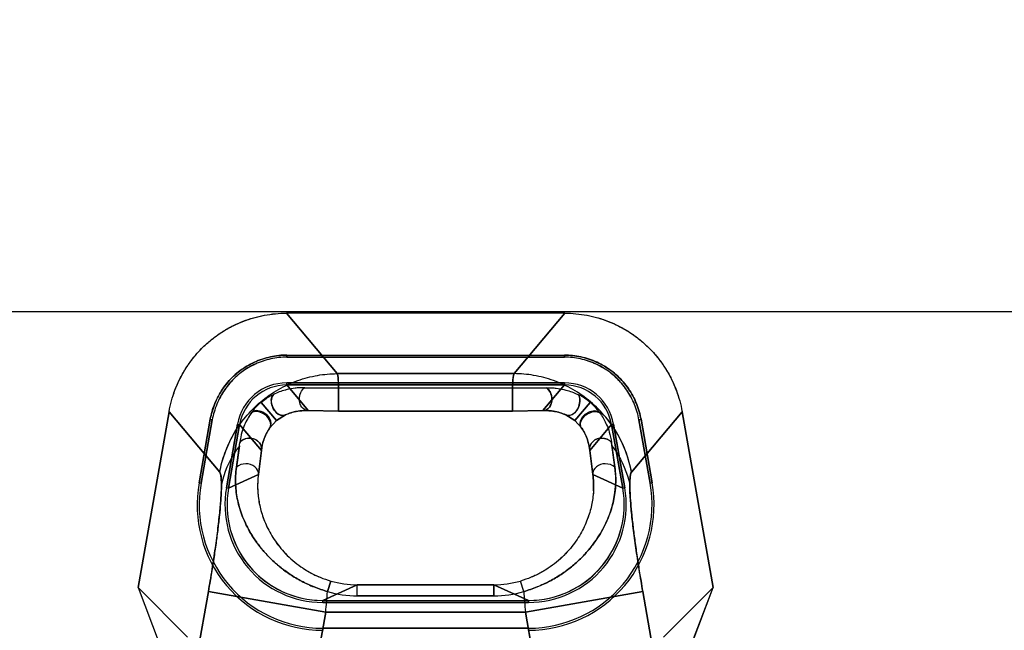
# Model space of a CAD drawing. Header units: millimetres. Extents: x 0 to 297, y 0 to 210.
# Tile 235 of 256: x 58.265 to 58.512, y 159.757 to 159.91. Entities that reach past the tile are written whole.
import ezdxf

# ---------------------------------------------------------------- set-up
doc = ezdxf.new("R2010")
doc.units = ezdxf.units.MM
doc.header["$LTSCALE"] = 16.335
doc.layers.get('0').update_dxf_attribs({"linetype": 'CONTINUOUS'})
for name, color, linetype in [('AXES_REF', 7, 'CONTINUOUS'), ('INTFCLR_1', 7, 'CONTINUOUS'), ('INTFCLR_144815', 7, 'CONTINUOUS'), ('INTFCLR_72935', 7, 'CONTINUOUS')]:
    doc.layers.add(name, color=color, linetype=linetype)

msp = doc.modelspace()

# ---------------------------------------------------------------- linework, layer by layer
at = {"color": 7, "linetype": 'Continuous'}
for radius in [5.8174969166, 5.817, 5.7797484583]:
    msp.add_circle((57.454730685, 154.8339782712), radius, dxfattribs=at)
msp.add_arc((57.454730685, 154.8339782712), 5.76, 278.2771290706, 261.7228709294, dxfattribs=at)
at = {"layer": 'AXES_REF', "color": 9, "linetype": 'Continuous'}
msp.add_circle((57.454730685, 154.8339782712), 5.3067073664, dxfattribs=at)
at = {"layer": 'INTFCLR_1', "color": 9, "linetype": 'Continuous'}
for p, q in [((58.3319756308, 159.8366688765), (58.3446926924, 159.8215132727)), ((58.389104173, 159.8215132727), (58.4018212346, 159.8366688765)), ((58.389104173, 159.8215132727), (58.3446926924, 159.8215132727)), ((58.3320653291, 159.8186686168), (58.3320652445, 159.8191934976)), ((58.3320652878, 159.8186688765), (58.3374623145, 159.8122369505)), ((58.3366221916, 159.8179854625), (58.345079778, 159.8179128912)), ((58.3450797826, 159.812104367), (58.3450799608, 159.8179129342)), ((58.3887170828, 159.8179129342), (58.3450797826, 159.8179129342)), ((58.3887170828, 159.8179129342), (58.3971746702, 159.8179854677)), ((58.3887170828, 159.8179129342), (58.3887170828, 159.812104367)), ((58.3963345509, 159.8122369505), (58.40173157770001, 159.8186688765)), ((58.4017316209, 159.8191934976), (58.4017315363, 159.8186686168)), ((58.3256227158, 159.8143159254), (58.3294654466, 159.809745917)), ((58.40817418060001, 159.8143159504), (58.40433141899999, 159.8097459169)), ((58.3152608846, 159.7968170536), (58.302543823, 159.8119726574)), ((58.3294654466, 159.809745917), (58.3317222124, 159.8111657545)), ((58.3374623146, 159.8122369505), (58.3450797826, 159.8121061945)), ((58.3450797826, 159.8121061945), (58.3887170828, 159.8121061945)), ((58.3887170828, 159.8121061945), (58.3963345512, 159.8122369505)), ((58.402071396, 159.8111672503), (58.40433141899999, 159.8097459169)), ((58.4312530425, 159.8119726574), (58.4185359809, 159.7968170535)), ((58.3197381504, 159.8088498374), (58.3202550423, 159.8087586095)), ((58.3257292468, 159.8022344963), (58.3202547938, 159.8087586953)), ((58.3277193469, 159.8078085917), (58.3294654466, 159.809745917)), ((58.40433141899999, 159.8097459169), (58.40607669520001, 159.8078097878)), ((58.4135420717, 159.8087586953), (58.40806761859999, 159.8022344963)), ((58.4135418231, 159.8087586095), (58.414058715, 159.8088498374)), ((58.3194450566, 159.7980339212), (58.3202948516, 159.8042803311)), ((58.4136072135, 159.803444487), (58.4143518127, 159.7980339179)), ((58.3249518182, 159.7962231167), (58.3257292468, 159.8022344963)), ((58.40806761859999, 159.8022344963), (58.4088450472, 159.7962231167)), ((58.3174448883, 159.7928229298), (58.3249518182, 159.7962231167)), ((58.4088450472, 159.7962231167), (58.4163519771, 159.7928229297)), ((58.3100610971, 159.7941248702), (58.3105781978, 159.7940337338)), ((58.3174456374, 159.7928228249), (58.3169286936, 159.7929139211)), ((58.41686817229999, 159.7929139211), (58.41635122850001, 159.7928228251)), ((58.42321866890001, 159.7940337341), (58.4237357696, 159.7941248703)), ((58.34108201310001, 159.7646688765), (58.3497458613, 159.7685930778)), ((58.3423003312, 159.7668945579), (58.3431261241, 159.7695198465)), ((58.3497458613, 159.7657962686), (58.3497458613, 159.7685935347)), ((58.3840510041, 159.7685930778), (58.3497458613, 159.7685930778)), ((58.3840510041, 159.7657962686), (58.3840510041, 159.7685935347)), ((58.3840510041, 159.7685930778), (58.3927148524, 159.7646688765)), ((58.3914965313, 159.7668945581), (58.3906707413, 159.7695198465)), ((58.3124240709, 159.7669312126), (58.2934913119, 159.6595582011)), ((58.3418558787, 159.7617415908), (58.3124240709, 159.7669312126)), ((58.3497458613, 159.7657962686), (58.3840510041, 159.7657962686)), ((58.42137279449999, 159.7669312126), (58.3919409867, 159.7617415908)), ((58.4403055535, 159.6595582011), (58.42137279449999, 159.7669312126)), ((58.3410821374, 159.7641457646), (58.3410818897, 159.7646706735)), ((58.3927148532, 159.7646706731), (58.3927148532, 159.7641457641)), ((58.3238668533, 159.659720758), (58.3418558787, 159.7617415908)), ((58.3919409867, 159.7617415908), (58.3418558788, 159.7617415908)), ((58.3919409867, 159.7617415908), (58.4099300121, 159.659720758)), ((58.3410819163, 159.7576972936), (58.341082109, 159.7571722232)), ((58.3927147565, 159.757172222), (58.3927149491, 159.7576972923))]:
    msp.add_line(p, q, dxfattribs=at)
at = {"layer": 'INTFCLR_1', "color": 6, "linetype": 'Continuous'}
for p, q in [((58.4018212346, 159.8366688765), (58.3319756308, 159.8366688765)), ((58.3320653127, 159.8261589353), (58.3320652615, 159.8256333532)), ((58.3320652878, 159.8261688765), (58.40173157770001, 159.8261688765)), ((58.40173157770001, 159.8256439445), (58.3320652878, 159.8256439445)), ((58.4017316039, 159.8256333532), (58.40173155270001, 159.8261589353)), ((58.3320652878, 159.8191938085), (58.40173157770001, 159.8191938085)), ((58.40173157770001, 159.8186688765), (58.3320652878, 159.8186688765)), ((58.2947719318, 159.7678960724), (58.3025438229, 159.8119726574)), ((58.31286873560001, 159.8100610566), (58.31005883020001, 159.7941252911)), ((58.3133856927, 159.8099699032), (58.3105757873, 159.7940341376)), ((58.3133961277, 159.8099680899), (58.3128785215, 159.8100593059)), ((58.42091834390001, 159.8100593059), (58.42040073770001, 159.8099680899)), ((58.42322107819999, 159.7940341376), (58.42041117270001, 159.8099699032)), ((58.4237380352, 159.7941252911), (58.4209281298, 159.8100610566)), ((58.4312530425, 159.8119726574), (58.4390249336, 159.7678960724)), ((58.3169279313, 159.7929140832), (58.3197378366, 159.8088498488)), ((58.3202547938, 159.8087586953), (58.3174448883, 159.7928229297)), ((58.4163519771, 159.7928229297), (58.4135420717, 159.8087586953)), ((58.4140590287, 159.8088498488), (58.4168689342, 159.7929140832)), ((58.2947719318, 159.7678960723), (58.3000761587, 159.7539500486)), ((58.3071926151, 159.7554753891), (58.2947719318, 159.7678960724)), ((58.4390249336, 159.7678960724), (58.4266042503, 159.7554753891)), ((58.4337207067, 159.7539500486), (58.4390249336, 159.7678960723)), ((58.34108201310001, 159.7646688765), (58.3927148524, 159.7646688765)), ((58.3927148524, 159.7641439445), (58.34108201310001, 159.7641439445)), ((58.34108201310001, 159.7576938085), (58.3927148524, 159.7576938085))]:
    msp.add_line(p, q, dxfattribs=at)
for centre, radius, start, end in [((58.3320634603, 159.8066783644), 0.012515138, 89.9916341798, 170.0083660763), ((58.33206222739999, 159.8066797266), 0.0119886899, 89.99785282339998, 170.0011200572), ((58.4017334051, 159.8066783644), 0.012515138, 9.991633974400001, 90.0083661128), ((58.4017345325, 159.8066798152), 0.0119886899, 9.9978529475, 90.00112122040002), ((58.34107056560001, 159.7886596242), 0.0314873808, 170.0045491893, 270.020828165), ((58.3410705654, 159.788659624), 0.0309623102, 170.0046259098, 270.0211814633), ((58.3410705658, 159.7886596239), 0.0245138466, 170.0058428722, 270.0267535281), ((58.3411035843, 159.7886613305), 0.0240232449, 170.0064731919, 194.9921375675), ((58.3927262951, 159.7886596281), 0.0314873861, 269.9791803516, 9.9954422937), ((58.3927262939, 159.7886596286), 0.0245138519, 269.9732598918, 9.9941438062), ((58.39272629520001, 159.788659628), 0.0309623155, 269.9788274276, 9.995365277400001), ((58.3927370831, 159.7886551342), 0.0239793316, 269.9972385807, 10.0015757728), ((58.341059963, 159.7886552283), 0.0239795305, 195.0050156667, 270.0018744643)]:
    msp.add_arc(centre, radius, start, end, dxfattribs=at)
at = {"layer": 'INTFCLR_1', "color": 9, "linetype": 'Continuous'}
for centre, radius, start, end in [((58.6179976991, 159.829691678), 0.2060688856, 187.083376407, 187.3176962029), ((58.3464821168, 159.7933226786), 0.0217247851, 172.3276211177, 183.1010421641), ((58.3497454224, 159.792695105), 0.0241020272, 254.0596422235, 270.0010433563), ((58.3840514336, 159.7926951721), 0.0241020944, 269.9989789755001, 285.9403354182), ((56.9910240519, 159.8808488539), 1.3560726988, 354.9610750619, 355.1796028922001), ((58.3497539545, 159.7916376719), 0.0258414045, 253.235581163, 269.982055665), ((58.3840426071, 159.791639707), 0.0258434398, 270.018616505, 286.7637561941), ((59.74223730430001, 159.8808034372), 1.3555352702, 184.8203862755, 185.0390007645)]:
    msp.add_arc(centre, radius, start, end, dxfattribs=at)
at = {"layer": 'INTFCLR_1', "color": 6, "linetype": 'Continuous'}
for points, knots in [([(58.3025438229, 159.8119726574), (58.30270525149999, 159.8128881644), (58.3031132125, 159.8147053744), (58.303975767, 159.81736079), (58.3050808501, 159.8199229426), (58.3064173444, 159.8223686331), (58.3079743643, 159.8246765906), (58.3097378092, 159.8268280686), (58.31169310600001, 159.8288054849), (58.3138234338, 159.8305919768), (58.31611063, 159.8321724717), (58.31853546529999, 159.8335337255), (58.3210782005, 159.834664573), (58.3237173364, 159.8355542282), (58.3264294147, 159.8361958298), (58.3291900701, 159.8365829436), (58.3310474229, 159.8366688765), (58.3319756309, 159.8366688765)], [0, 0, 0, 0, 0.0668459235, 0.1336927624, 0.2004837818, 0.2671935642, 0.3338090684, 0.4003837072, 0.4669352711, 0.5334824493, 0.6000118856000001, 0.6665555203, 0.7331501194, 0.7998260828, 0.8665291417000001, 0.9332563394, 1, 1, 1, 1]), ([(58.4018212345, 159.8366688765), (58.4027508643, 159.8366688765), (58.4046113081, 159.8365826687), (58.4073761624, 159.8361943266), (58.4100912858, 159.8355509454), (58.4127319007, 159.8346594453), (58.4152751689, 159.8335268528), (58.4177001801, 159.832163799), (58.4199870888, 159.8305815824), (58.4221163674, 159.8287938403), (58.4240700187, 159.8268158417), (58.4258316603, 159.8246642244), (58.4273868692, 159.8223564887), (58.4287212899, 159.8199119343), (58.4298240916, 159.8173524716), (58.4306847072, 159.8147009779), (58.4310918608, 159.8128867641), (58.4312530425, 159.8119726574)], [0, 0, 0, 0, 0.0668458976, 0.1336927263, 0.2004837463, 0.2671935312, 0.3338090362, 0.400383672, 0.4669352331, 0.5334824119, 0.6000118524, 0.6665554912, 0.73315009, 0.7998260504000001, 0.8665291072, 0.9332563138, 1, 1, 1, 1]), ([(58.3320652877, 159.8261688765), (58.3313902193, 159.8261689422), (58.33002229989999, 159.826093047), (58.3279703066, 159.8257566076), (58.3259279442, 159.8251963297), (58.3239393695, 159.8244165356), (58.32206038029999, 159.8234387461), (58.32032609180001, 159.8222836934), (58.3187491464, 159.8209622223), (58.3173192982, 159.8194669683), (58.3160352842, 159.8178023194), (58.3149184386, 159.8159848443), (58.3140008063, 159.8140604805), (58.3133030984, 159.8120797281), (58.3129868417, 159.8107312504), (58.31286873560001, 159.8100610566)], [0, 0, 0, 0, 0.07448509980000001, 0.1508136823, 0.2290298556, 0.307717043, 0.3860546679, 0.4622959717, 0.5371773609, 0.612604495, 0.6901286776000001, 0.7687085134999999, 0.8475354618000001, 0.9249132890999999, 1, 1, 1, 1]), ([(58.3320652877, 159.8256439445), (58.3314099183, 159.8256440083), (58.3300802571, 159.8255700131), (58.32808386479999, 159.8252420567), (58.3260940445, 159.8246957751), (58.3241563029, 159.8239363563), (58.3223266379, 159.8229841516), (58.3206422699, 159.8218635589), (58.3191122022, 159.8205810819), (58.3177239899, 159.8191300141), (58.3164735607, 159.8175092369), (58.3153840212, 159.8157374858), (58.3144885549, 159.8138612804), (58.3138083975, 159.811932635), (58.3135004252, 159.8106209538), (58.3133856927, 159.8099699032)], [0, 0, 0, 0, 0.0743165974, 0.150660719, 0.2290133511, 0.3078648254, 0.3862250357, 0.4624617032, 0.5368207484, 0.6121572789, 0.6897410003, 0.7685183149, 0.8475763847, 0.9250355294, 1, 1, 1, 1]), ([(58.4209281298, 159.8100610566), (58.4208108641, 159.8107264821), (58.4204982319, 159.8120619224), (58.419809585, 159.8140258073), (58.4189021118, 159.8159406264), (58.41778886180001, 159.8177634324), (58.4164990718, 159.8194430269), (58.4150615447, 159.8209497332), (58.4134862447, 159.8222715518), (58.41176691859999, 159.8234198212), (58.4099055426, 159.8243940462), (58.4079230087, 159.8251785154), (58.4058688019, 159.8257481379), (58.4037961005, 159.8260915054), (58.4024124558, 159.8261689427), (58.40173157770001, 159.8261688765)], [0, 0, 0, 0, 0.0745524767, 0.1509807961, 0.2292183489, 0.3079139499, 0.3862044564, 0.4624332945, 0.5372331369, 0.6126412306, 0.6901179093, 0.7686076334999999, 0.8474540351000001, 0.9248738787, 1, 1, 1, 1]), ([(58.42041117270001, 159.8099699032), (58.4202974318, 159.8106153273), (58.4199936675, 159.811911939), (58.4193240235, 159.8138210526), (58.4184405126, 159.8156857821), (58.417356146, 159.8174622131), (58.4161006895, 159.8190987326), (58.4147046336, 159.8205629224), (58.4131759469, 159.8218470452), (58.4115058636, 159.8229621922), (58.4096925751, 159.8239121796), (58.4077585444, 159.8246775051), (58.40575534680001, 159.8252335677), (58.4037378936, 159.8255684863), (58.40239266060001, 159.8256440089), (58.4017315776, 159.8256439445)], [0, 0, 0, 0, 0.0743166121, 0.1506607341, 0.2290133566, 0.3078648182, 0.3862250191, 0.4624616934, 0.5368207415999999, 0.6121572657, 0.6897409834, 0.76851829, 0.8475763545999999, 0.9250355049, 1, 1, 1, 1])]:
    msp.add_open_spline(points, degree=3, knots=knots, dxfattribs=at)
at = {"layer": 'INTFCLR_1', "color": 9, "linetype": 'Continuous'}
for points, knots in [([(58.3152608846, 159.7968170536), (58.3158627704, 159.8001077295), (58.3176578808, 159.8050360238), (58.3216130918, 159.8107485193), (58.32542932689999, 159.8145852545), (58.3298678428, 159.817676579), (58.3347050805, 159.8198973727), (58.3396915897, 159.8212045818), (58.3430531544, 159.8215028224), (58.3446926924, 159.8215132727)], [0, 0, 0, 0, 0.2414202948, 0.3694300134, 0.4995741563, 0.6297182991, 0.7577280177, 0.8816758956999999, 1, 1, 1, 1]), ([(58.3446926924, 159.8215132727), (58.3449522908, 159.8208945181), (58.34498530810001, 159.8196452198), (58.3450635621, 159.818450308), (58.3450797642, 159.8179127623)], [0, 0, 0, 0, 0.5551027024, 1, 1, 1, 1]), ([(58.3887170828, 159.8179129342), (58.3887325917, 159.8184271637), (58.38881022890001, 159.8196222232), (58.3888354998, 159.8208731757), (58.389104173, 159.8215132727)], [0, 0, 0, 0, 0.4256475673, 1, 1, 1, 1]), ([(58.4185359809, 159.7968170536), (58.4182409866, 159.7984298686), (58.417363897, 159.801688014), (58.4156917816, 159.8053244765), (58.4138721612, 159.8083076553), (58.41174245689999, 159.8111933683), (58.4083674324, 159.8145849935), (58.4039290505, 159.8176766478), (58.39909177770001, 159.819897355), (58.3941052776, 159.8212045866), (58.39074371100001, 159.8215028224), (58.389104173, 159.8215132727)], [0, 0, 0, 0, 0.1182099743, 0.2420382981, 0.2870462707, 0.3700382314, 0.5000568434, 0.6300754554, 0.757961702, 0.8817900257, 1, 1, 1, 1]), ([(58.3366221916, 159.8179854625), (58.3356330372, 159.8180068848), (58.3339706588, 159.8179049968), (58.3313131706, 159.8173657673), (58.3296872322, 159.8167699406), (58.3287374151, 159.8163167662)], [0, 0, 0, 0, 0.3653598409, 0.6113751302, 1, 1, 1, 1]), ([(58.3374623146, 159.8122369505), (58.3372611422, 159.8122306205), (58.3364804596, 159.8123491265), (58.33546357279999, 159.8134447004), (58.33500260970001, 159.8155929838), (58.3357136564, 159.8174592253), (58.3366221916, 159.8179854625)], [0, 0, 0, 0, 0.08422678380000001, 0.3212330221, 0.5606314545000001, 1, 1, 1, 1]), ([(58.3963345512, 159.8122369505), (58.3965357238, 159.8122306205), (58.3973164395, 159.8123491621), (58.39834340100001, 159.8134555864), (58.3987921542, 159.8156115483), (58.3980722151, 159.8174655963), (58.3971746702, 159.8179854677)], [0, 0, 0, 0, 0.0841888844, 0.3210883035, 0.566142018, 1, 1, 1, 1]), ([(58.3971746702, 159.8179854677), (58.3975042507, 159.8179926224), (58.39849161, 159.8179869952), (58.4001392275, 159.8178402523), (58.4024734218, 159.8173690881), (58.4041011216, 159.8167737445), (58.40505494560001, 159.8163189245)], [0, 0, 0, 0, 0.1217770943, 0.364573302, 0.6096459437, 1, 1, 1, 1]), ([(58.3256227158, 159.8143159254), (58.325890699, 159.8145415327), (58.3268660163, 159.8153021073), (58.3279387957, 159.815933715), (58.3287374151, 159.8163167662)], [0, 0, 0, 0, 0.2834098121, 1, 1, 1, 1]), ([(58.3317222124, 159.8111657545), (58.3310966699, 159.8107991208), (58.3294005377, 159.8114854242), (58.328203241, 159.8134375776), (58.3279952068, 159.8156219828), (58.3287374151, 159.8163167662)], [0, 0, 0, 0, 0.3015710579, 0.5771498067, 1, 1, 1, 1]), ([(58.40505494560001, 159.8163189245), (58.4051965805, 159.8161864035), (58.4055700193, 159.815641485), (58.4057064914, 159.8142884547), (58.40509077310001, 159.8125041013), (58.40378087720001, 159.8109952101), (58.4024298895, 159.8109572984), (58.402071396, 159.8111672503)], [0, 0, 0, 0, 0.0783078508, 0.2596289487, 0.5220713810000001, 0.8322741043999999, 1, 1, 1, 1]), ([(58.40817418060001, 159.8143159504), (58.4079058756, 159.8145419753), (58.4069288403, 159.8153030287), (58.4058549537, 159.815936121), (58.40505494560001, 159.8163189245)], [0, 0, 0, 0, 0.2834458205, 1, 1, 1, 1]), ([(58.3231757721, 159.8116591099), (58.3233274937, 159.8118703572), (58.3240537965, 159.8128324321), (58.3248985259, 159.8137081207), (58.3256227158, 159.8143159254)], [0, 0, 0, 0, 0.2157430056, 1, 1, 1, 1]), ([(58.4106200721, 159.8116606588), (58.4104683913, 159.8118718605), (58.4097423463, 159.8128334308), (58.40889683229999, 159.8137071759), (58.40817418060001, 159.8143159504)], [0, 0, 0, 0, 0.21580247, 1, 1, 1, 1]), ([(58.3317222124, 159.8111657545), (58.3318436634, 159.811221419), (58.33242932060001, 159.8114774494), (58.3336108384, 159.811878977), (58.3354131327, 159.8122260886), (58.33674393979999, 159.812271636), (58.3374623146, 159.8122369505)], [0, 0, 0, 0, 0.0680536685, 0.3255425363, 0.6336445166, 1, 1, 1, 1]), ([(58.3963345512, 159.8122369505), (58.3965742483, 159.8122485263), (58.397291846, 159.8122633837), (58.3984907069, 159.8121887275), (58.4001890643, 159.8118885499), (58.4013771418, 159.8114851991), (58.402071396, 159.8111672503)], [0, 0, 0, 0, 0.1223166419, 0.3656786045, 0.6107925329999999, 1, 1, 1, 1]), ([(58.40607669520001, 159.8078097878), (58.4059541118, 159.8079546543), (58.4055724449, 159.8086695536), (58.4060379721, 159.8102480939), (58.407642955, 159.8118113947), (58.4098061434, 159.8122927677), (58.4106200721, 159.8116606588)], [0, 0, 0, 0, 0.07667451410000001, 0.3152322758, 0.5836180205, 1, 1, 1, 1]), ([(58.4106200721, 159.8116606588), (58.410682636, 159.8115738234), (58.4110305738, 159.8110792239), (58.4116310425, 159.8101071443), (58.4123733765, 159.808595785), (58.4130800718, 159.8066541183), (58.413390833, 159.8051517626), (58.4135015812, 159.8042805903)], [0, 0, 0, 0, 0.0401385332, 0.2267826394, 0.4277663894, 0.6706511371, 1, 1, 1, 1]), ([(58.40607669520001, 159.8078097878), (58.4064034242, 159.8073347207), (58.4069457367, 159.8063909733), (58.4076862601, 159.804538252), (58.4079764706, 159.8031384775), (58.40806761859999, 159.8022344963)], [0, 0, 0, 0, 0.2895265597, 0.5437663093, 1, 1, 1, 1]), ([(58.3257292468, 159.8022344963), (58.3257742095, 159.8024623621), (58.3258121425, 159.8033204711), (58.3250153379, 159.8046701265), (58.3229200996, 159.8056667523), (58.32095672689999, 159.805110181), (58.3202948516, 159.8042803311)], [0, 0, 0, 0, 0.0934909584, 0.3393508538, 0.5727263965, 1, 1, 1, 1]), ([(58.40806761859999, 159.8022344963), (58.4079090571, 159.8030380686), (58.4086636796, 159.8048087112), (58.4111660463, 159.8056667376), (58.4129493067, 159.8049730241), (58.4135015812, 159.8042805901)], [0, 0, 0, 0, 0.331276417, 0.6417716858, 1, 1, 1, 1]), ([(58.4136073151, 159.8034443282), (58.41395017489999, 159.8029873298), (58.4160072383, 159.8000565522), (58.41746464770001, 159.796663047), (58.4181146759, 159.7937228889)], [0, 0, 0, 0, 0.1594749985, 1, 1, 1, 1]), ([(58.3423003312, 159.7668945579), (58.3411584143, 159.7672137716), (58.339476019, 159.7677837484), (58.3373197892, 159.7687112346), (58.3352834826, 159.7697208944), (58.3333640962, 159.7708580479), (58.3315774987, 159.7721100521), (58.3299331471, 159.7733801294), (58.32807586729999, 159.7750421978), (58.3255461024, 159.7777530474), (58.3234905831, 159.7806024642), (58.3219165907, 159.7835040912), (58.3209882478, 159.7855854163), (58.320267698, 159.7876388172), (58.31973416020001, 159.7896659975), (58.3193776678, 159.7916854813), (58.3191297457, 159.7944731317), (58.3192324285, 159.7966075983), (58.3194450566, 159.7980339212)], [0, 0, 0, 0, 0.0847017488, 0.1265763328, 0.1676193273, 0.2470064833, 0.2856300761, 0.3234167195, 0.3953852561, 0.4633725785, 0.588060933, 0.644933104, 0.6989993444, 0.7506816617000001, 0.8002181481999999, 0.8485897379, 0.8969826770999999, 1, 1, 1, 1]), ([(58.3249518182, 159.7962231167), (58.32510106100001, 159.7969285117), (58.3241168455, 159.7985199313), (58.321802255, 159.7991313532), (58.3200072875, 159.7986667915), (58.3194450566, 159.7980339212)], [0, 0, 0, 0, 0.3077783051, 0.6386370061, 1, 1, 1, 1]), ([(58.4143518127, 159.7980339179), (58.4145614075, 159.7966057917), (58.4146681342, 159.7944660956), (58.4144167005, 159.7916680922), (58.4140565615, 159.7896401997), (58.4135219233, 159.7876147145), (58.4128014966, 159.7855720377), (58.4118787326, 159.7834964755), (58.4107302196, 159.781384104), (58.4093337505, 159.779252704), (58.4076681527, 159.7771266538), (58.4060639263, 159.77540713), (58.40462502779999, 159.7740647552), (58.4030432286, 159.7727123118), (58.40132054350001, 159.771447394), (58.3994686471, 159.7702850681), (58.3974844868, 159.7691752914), (58.3948461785, 159.767960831), (58.3926334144, 159.7672102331), (58.3914965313, 159.7668945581)], [0, 0, 0, 0, 0.1031009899, 0.1518010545, 0.2004991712, 0.2500251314, 0.3012731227, 0.3550459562, 0.4121018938, 0.4728303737, 0.5368399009, 0.6047915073, 0.6405577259, 0.6773567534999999, 0.7534035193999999, 0.7929217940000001, 0.8334811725, 0.9157223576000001, 1, 1, 1, 1]), ([(58.4143518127, 159.7980339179), (58.413789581, 159.7986667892), (58.4119946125, 159.7991313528), (58.40968002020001, 159.7985199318), (58.4086958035, 159.7969285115), (58.4088450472, 159.7962231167)], [0, 0, 0, 0, 0.3613633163, 0.6922218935, 1, 1, 1, 1]), ([(58.3124240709, 159.7669312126), (58.3125754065, 159.7677894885), (58.3128932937, 159.7696319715), (58.3134881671, 159.7732538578), (58.3141575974, 159.7776735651), (58.3148096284, 159.7825849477), (58.3152960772, 159.7869640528), (58.3155921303, 159.7906436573), (58.3157216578, 159.7935476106), (58.3156268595, 159.7954759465), (58.3154840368, 159.7965510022), (58.3152608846, 159.7968170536)], [0, 0, 0, 0, 0.0866994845, 0.1859976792, 0.3651386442, 0.531336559, 0.6789616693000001, 0.8030517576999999, 0.8995236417, 0.9654554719, 1, 1, 1, 1]), ([(58.4088450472, 159.7962231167), (58.40901185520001, 159.7949849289), (58.4090982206, 159.7931290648), (58.4089064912, 159.7906933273), (58.4086271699, 159.7889178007), (58.408208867, 159.7871463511), (58.407643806, 159.7853653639), (58.4069170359, 159.7835644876), (58.4060085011, 159.7817419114), (58.40490152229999, 159.7799131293), (58.403578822, 159.7780986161), (58.40202219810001, 159.7763211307), (58.4002181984, 159.7746152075), (58.3985202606, 159.7733017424), (58.3970405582, 159.7723289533), (58.39545812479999, 159.7714053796), (58.39335252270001, 159.7703967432), (58.3915802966, 159.7697796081), (58.3906707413, 159.7695198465)], [0, 0, 0, 0, 0.1067835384, 0.1577573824, 0.2086929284, 0.2602382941, 0.3131842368, 0.3682384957, 0.426055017, 0.4870545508, 0.5507344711, 0.6177291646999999, 0.6887142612, 0.7626196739, 0.8008633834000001, 0.8400063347, 0.9191524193, 1, 1, 1, 1]), ([(58.4185359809, 159.7968170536), (58.4183054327, 159.7965421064), (58.418167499, 159.7954213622), (58.4181146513, 159.7944120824), (58.4181146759, 159.7937228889)], [0, 0, 0, 0, 0.3423780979, 1, 1, 1, 1]), ([(58.4181146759, 159.7937228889), (58.4181146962, 159.7930186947), (58.4181648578, 159.7914524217), (58.41833825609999, 159.7888869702), (58.4186173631, 159.785904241), (58.418997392, 159.7825608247), (58.4194717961, 159.7789201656), (58.4200317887, 159.7750514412), (58.4205310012, 159.7718890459), (58.4209842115, 159.7691647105), (58.4212214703, 159.7677894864), (58.42137279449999, 159.7669312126)], [0, 0, 0, 0, 0.0782080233, 0.1739605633, 0.2855419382, 0.4108856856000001, 0.5476541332, 0.6932768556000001, 0.8450127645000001, 0.9032096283, 1, 1, 1, 1]), ([(58.32478914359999, 159.7921474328), (58.3248146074, 159.7916676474), (58.3249062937, 159.7905978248), (58.3251651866, 159.7889405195), (58.325582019, 159.7871673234), (58.3261489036, 159.7853763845), (58.32687713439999, 159.7835688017), (58.3277847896, 159.7817493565), (58.3288887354, 159.7799229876), (58.33021110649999, 159.7781072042), (58.33176689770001, 159.77632958), (58.3335684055, 159.7746238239), (58.3356198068, 159.7730350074), (58.3375166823, 159.7718570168), (58.3391455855, 159.7710185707), (58.3408662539, 159.7702501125), (58.3422121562, 159.7697809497), (58.3431261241, 159.7695198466)], [0, 0, 0, 0, 0.0464658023, 0.1037640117, 0.162068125, 0.222459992, 0.2852643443, 0.3503423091, 0.4188907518, 0.4914174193, 0.5673006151, 0.6470344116, 0.7309774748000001, 0.8178174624, 0.8625454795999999, 0.9080731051, 1, 1, 1, 1])]:
    msp.add_open_spline(points, degree=3, knots=knots, dxfattribs=at)
at = {"layer": 'INTFCLR_1', "color": 7, "linetype": 'Continuous'}
for points, knots in [([(58.327849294, 159.8080020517), (58.3283375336, 159.8085524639), (58.3280151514, 159.8103687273), (58.3263117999, 159.8119447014), (58.3241795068, 159.8125362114), (58.3233617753, 159.8119234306)], [0, 0, 0, 0, 0.3034730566, 0.5785197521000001, 1, 1, 1, 1]), ([(58.3233617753, 159.8119234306), (58.323245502, 159.8117690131), (58.3228385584, 159.8111817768), (58.322171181, 159.8101244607), (58.3214228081, 159.8085919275), (58.3207160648, 159.8066531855), (58.3204048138, 159.8051515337), (58.3202948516, 159.8042803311)], [0, 0, 0, 0, 0.0696907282, 0.2575060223, 0.4501916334, 0.6834092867, 1, 1, 1, 1]), ([(58.3277193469, 159.8078085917), (58.3278419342, 159.8079535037), (58.3282235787, 159.8086684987), (58.3277581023, 159.8102471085), (58.3261528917, 159.8118103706), (58.3239896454, 159.8122913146), (58.3231757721, 159.8116591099)], [0, 0, 0, 0, 0.0766869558, 0.3152553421, 0.5836258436, 1, 1, 1, 1]), ([(58.3257292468, 159.8022344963), (58.3257966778, 159.8029032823), (58.32600142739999, 159.8040472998), (58.3266491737, 159.8060139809), (58.3273168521, 159.8072608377), (58.327849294, 159.8080020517)], [0, 0, 0, 0, 0.3249958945, 0.5587458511, 1, 1, 1, 1])]:
    msp.add_open_spline(points, degree=3, knots=knots, dxfattribs=at)
at = {"layer": 'INTFCLR_144815', "color": 6, "linetype": 'Continuous'}
msp.add_line((57.8390909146, 159.8370621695), (58.8947059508, 159.8370621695), dxfattribs=at)
at = {"layer": 'INTFCLR_72935', "color": 9, "linetype": 'Continuous'}
for p, q in [((58.3446926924, 159.8215132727), (58.3319756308, 159.8366688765)), ((58.4018212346, 159.8366688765), (58.389104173, 159.8215132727)), ((58.3446926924, 159.8215132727), (58.389104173, 159.8215132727)), ((58.3320652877, 159.8186686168), (58.3320652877, 159.8191934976)), ((58.3374623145, 159.8122369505), (58.3320652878, 159.8186688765)), ((58.3450797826, 159.8179129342), (58.3366221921, 159.8179854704)), ((58.3450797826, 159.8179129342), (58.3450797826, 159.812104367)), ((58.3887170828, 159.8179129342), (58.3450797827, 159.8179129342)), ((58.3971746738, 159.8179854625), (58.3887170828, 159.8179129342)), ((58.3887170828, 159.812104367), (58.3887177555, 159.8179129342)), ((58.40173157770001, 159.8186688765), (58.3963345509, 159.8122369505)), ((58.40173157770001, 159.8191934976), (58.40173157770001, 159.8186686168)), ((58.3294654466, 159.809745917), (58.325622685, 159.8143159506)), ((58.4043314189, 159.809745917), (58.4081741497, 159.8143159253)), ((58.302543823, 159.8119726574), (58.3152608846, 159.7968170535)), ((58.3317254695, 159.8111672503), (58.3294654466, 159.809745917)), ((58.3450797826, 159.8121061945), (58.3374623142, 159.8122369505)), ((58.3887170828, 159.8121061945), (58.3450797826, 159.8121061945)), ((58.3963345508, 159.8122369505), (58.3887170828, 159.8121061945)), ((58.4043314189, 159.809745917), (58.402074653, 159.8111657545)), ((58.4185359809, 159.7968170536), (58.4312530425, 159.8119726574)), ((58.3197381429, 159.8088497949), (58.3202550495, 159.8087586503)), ((58.3202547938, 159.8087586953), (58.3257292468, 159.8022344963)), ((58.3294654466, 159.809745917), (58.3277201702, 159.8078097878)), ((58.40607751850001, 159.8078085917), (58.4043314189, 159.809745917)), ((58.40806761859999, 159.8022344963), (58.4135420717, 159.8087586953)), ((58.4140587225, 159.8088497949), (58.4135418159, 159.8087586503)), ((58.32018965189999, 159.803444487), (58.3194450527, 159.7980339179)), ((58.4143518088, 159.7980339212), (58.4135020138, 159.8042803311)), ((58.3257292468, 159.8022344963), (58.3249518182, 159.7962231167)), ((58.4088450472, 159.7962231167), (58.40806761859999, 159.8022344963)), ((58.3249518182, 159.7962231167), (58.3174448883, 159.7928229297)), ((58.4163519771, 159.7928229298), (58.4088450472, 159.7962231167)), ((58.3105781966, 159.7940337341), (58.3100610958, 159.7941248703)), ((58.31692869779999, 159.7929139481), (58.31744563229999, 159.7928227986)), ((58.416351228, 159.7928228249), (58.4168681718, 159.7929139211)), ((58.4237357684, 159.7941248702), (58.4232186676, 159.7940337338)), ((58.3497458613, 159.7685930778), (58.34108201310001, 159.7646688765)), ((58.3431261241, 159.7695198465), (58.3423003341, 159.7668945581)), ((58.3497458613, 159.7657962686), (58.3497458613, 159.7685935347)), ((58.3497458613, 159.7685930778), (58.3840510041, 159.7685930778)), ((58.3840510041, 159.7685935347), (58.3840510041, 159.7657962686)), ((58.3927148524, 159.7646688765), (58.3840510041, 159.7685930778)), ((58.3914965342, 159.7668945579), (58.3906707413, 159.7695198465)), ((58.2934913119, 159.6595582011), (58.3124240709, 159.7669312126)), ((58.3124240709, 159.7669312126), (58.3418558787, 159.7617415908)), ((58.3840510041, 159.7657962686), (58.3497458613, 159.7657962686)), ((58.3919409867, 159.7617415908), (58.42137279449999, 159.7669312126)), ((58.42137279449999, 159.7669312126), (58.4403055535, 159.6595582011)), ((58.3410820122, 159.7641457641), (58.3410820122, 159.7646706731)), ((58.3927148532, 159.7641457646), (58.3927148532, 159.7646706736)), ((58.3418558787, 159.7617415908), (58.3238668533, 159.659720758)), ((58.3418558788, 159.7617415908), (58.3919409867, 159.7617415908)), ((58.4099300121, 159.659720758), (58.3919409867, 159.7617415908)), ((58.3410821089, 159.757172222), (58.3410819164, 159.7576972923)), ((58.3927149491, 159.7576972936), (58.3927147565, 159.7571722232))]:
    msp.add_line(p, q, dxfattribs=at)
at = {"layer": 'INTFCLR_72935', "color": 6, "linetype": 'Continuous'}
for p, q in [((58.4018212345, 159.8366688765), (58.3319756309, 159.8366688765)), ((58.3320652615, 159.8256333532), (58.3320653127, 159.8261589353)), ((58.3320652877, 159.8261688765), (58.40173157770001, 159.8261688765)), ((58.3320652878, 159.8256439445), (58.40173157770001, 159.8256439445)), ((58.40173155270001, 159.8261589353), (58.4017316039, 159.8256333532)), ((58.40173157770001, 159.8191938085), (58.3320652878, 159.8191938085)), ((58.3320652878, 159.8186688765), (58.4017315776, 159.8186688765)), ((58.3025438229, 159.8119726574), (58.29477239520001, 159.7678987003)), ((58.3100588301, 159.7941252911), (58.31286873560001, 159.8100610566)), ((58.3105757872, 159.7940341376), (58.3133856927, 159.8099699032)), ((58.3128785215, 159.8100593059), (58.3133961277, 159.8099680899)), ((58.42040073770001, 159.8099680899), (58.42091834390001, 159.8100593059)), ((58.42041117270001, 159.8099699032), (58.42322107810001, 159.7940341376)), ((58.4209281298, 159.8100610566), (58.4237380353, 159.7941252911)), ((58.4390244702, 159.7678987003), (58.4312530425, 159.8119726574)), ((58.3197378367, 159.8088498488), (58.3169279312, 159.7929140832)), ((58.3174448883, 159.7928229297), (58.3202547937, 159.8087586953)), ((58.4135420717, 159.8087586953), (58.4163519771, 159.7928229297)), ((58.4168689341, 159.7929140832), (58.4140590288, 159.8088498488)), ((58.29477239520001, 159.7678987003), (58.3000777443, 159.7539497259)), ((58.29477239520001, 159.7678987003), (58.3071957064, 159.7554753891)), ((58.4266011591, 159.7554753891), (58.4390244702, 159.7678987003)), ((58.4337191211, 159.7539497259), (58.4390244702, 159.7678987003)), ((58.34108201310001, 159.7646688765), (58.3927148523, 159.7646688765)), ((58.341082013, 159.7641439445), (58.3927148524, 159.7641439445)), ((58.3927148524, 159.7576938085), (58.341082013, 159.7576938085))]:
    msp.add_line(p, q, dxfattribs=at)
for centre, radius, start, end in [((58.3320634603, 159.8066783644), 0.012515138, 89.9916338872, 170.0083660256), ((58.332062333, 159.8066798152), 0.0119886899, 89.99887923, 170.0021470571), ((58.4017334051, 159.8066783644), 0.012515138, 9.9916339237, 90.00836582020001), ((58.4017346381, 159.8066797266), 0.0119886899, 9.9988799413, 90.00214761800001), ((58.3410705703, 159.7886596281), 0.0314873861, 170.0045577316, 270.0208194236), ((58.3410705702, 159.788659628), 0.0309623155, 170.0046347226, 270.0211725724), ((58.3410705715, 159.7886596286), 0.0245138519, 170.0058561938, 270.0267401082), ((58.34105978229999, 159.7886551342), 0.0239793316, 169.9984242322, 270.002767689), ((58.3927262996, 159.7886596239), 0.0245138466, 269.9732464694, 9.9941571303), ((58.3927262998, 159.7886596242), 0.0314873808, 269.9791720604, 9.995450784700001), ((58.39272629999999, 159.788659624), 0.0309623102, 269.9788185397, 9.9953740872), ((58.39269328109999, 159.7886613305), 0.0240232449, 345.0078624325, 9.993526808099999), ((58.3927369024, 159.7886552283), 0.0239795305, 269.9981249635, 344.9949843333)]:
    msp.add_arc(centre, radius, start, end, dxfattribs=at)
at = {"layer": 'INTFCLR_72935', "color": 9, "linetype": 'Continuous'}
for centre, radius, start, end in [((58.1157989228, 159.8296917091), 0.2060691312, 352.6823038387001, 352.9166234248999), ((58.3873147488, 159.7933226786), 0.0217247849, 356.8989578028, 7.672378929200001), ((58.3497454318, 159.7926951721), 0.0241020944, 254.0596645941, 270.0010210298), ((58.384051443, 159.792695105), 0.0241020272, 269.9989566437, 285.9403577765), ((56.9915595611, 159.8808034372), 1.3555352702, 354.9609992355, 355.1796137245), ((58.3497542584, 159.791639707), 0.0258434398, 253.2362438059, 269.981383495), ((58.3840429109, 159.7916376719), 0.0258414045, 270.017944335, 286.764418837), ((59.7427728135, 159.8808488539), 1.3560726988, 184.8203971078, 185.0389249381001)]:
    msp.add_arc(centre, radius, start, end, dxfattribs=at)
at = {"layer": 'INTFCLR_72935', "color": 6, "linetype": 'Continuous'}
for points, knots in [([(58.3025438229, 159.8119726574), (58.3027054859, 159.8128894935), (58.303116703, 159.8147196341), (58.3039877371, 159.8173952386), (58.3051075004, 159.8199796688), (58.3064588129, 159.8224371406), (58.30802880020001, 159.8247499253), (58.3098040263, 159.8269017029), (58.3117696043, 159.8288759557), (58.3139070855, 159.8306554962), (58.3161970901, 159.8322260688), (58.3186204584, 159.8335759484), (58.3211564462, 159.8346943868), (58.3237802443, 159.8355717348), (58.3264726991, 159.8362032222), (58.32921111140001, 159.8365840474), (58.3310549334, 159.8366688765), (58.3319756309, 159.8366688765)], [0, 0, 0, 0, 0.0669429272, 0.134649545, 0.2020436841, 0.2691704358, 0.3360150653, 0.4027512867, 0.4694641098, 0.536045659, 0.6024530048, 0.6688476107, 0.7352235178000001, 0.8014660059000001, 0.8674993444, 0.933796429, 1, 1, 1, 1]), ([(58.4018212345, 159.8366688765), (58.4027522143, 159.8366688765), (58.4046259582, 159.8365817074), (58.4074121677, 159.83618852), (58.4101517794, 159.83553455), (58.4128065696, 159.8346305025), (58.41535684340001, 159.8334859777), (58.4177841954, 159.8321113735), (58.4200697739, 159.8305184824), (58.422193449, 159.8287224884), (58.4241378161, 159.8267400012), (58.4258880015, 159.8245878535), (58.427429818, 159.8222846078), (58.4287494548, 159.8198530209), (58.4298388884, 159.8173111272), (58.4306894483, 159.8146804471), (58.4310931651, 159.8128793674), (58.4312530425, 159.8119726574)], [0, 0, 0, 0, 0.0669429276, 0.1346495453, 0.2020436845, 0.2691704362, 0.3360150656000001, 0.402751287, 0.4694641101, 0.5360456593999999, 0.6024530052, 0.6688476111, 0.7352235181, 0.8014660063, 0.8674993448, 0.9337964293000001, 1, 1, 1, 1]), ([(58.31286873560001, 159.8100610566), (58.3129860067, 159.8107265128), (58.31330842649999, 159.812060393), (58.3139790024, 159.8140238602), (58.3148752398, 159.815926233), (58.3159739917, 159.8177284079), (58.31725755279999, 159.8193962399), (58.3187064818, 159.8209098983), (58.3203059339, 159.8222575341), (58.3220490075, 159.823431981), (58.3239218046, 159.8244184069), (58.32590009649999, 159.8251984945), (58.3279443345, 159.8257587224), (58.3300082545, 159.8260822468), (58.3313863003, 159.8261689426), (58.3320652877, 159.8261688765)], [0, 0, 0, 0, 0.0745499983, 0.1510769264, 0.2285625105, 0.3060654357, 0.3835108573, 0.4602971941, 0.5368032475, 0.6138228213, 0.6917426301, 0.7698681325, 0.8479928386, 0.9250884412, 1, 1, 1, 1]), ([(58.3320652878, 159.8256439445), (58.3314098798, 159.8256440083), (58.33007950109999, 159.8255594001), (58.3280859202, 159.825250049), (58.3261100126, 159.8247126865), (58.3241955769, 159.8239639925), (58.322379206, 159.8230153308), (58.320683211, 159.8218822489), (58.3191210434, 159.8205767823), (58.3177009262, 159.8191045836), (58.3164389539, 159.8174760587), (58.3153568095, 159.8157110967), (58.3144742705, 159.8138457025), (58.31381682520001, 159.8119231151), (58.3135000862, 159.8106190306), (58.3133856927, 159.8099699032)], [0, 0, 0, 0, 0.0743145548, 0.1508278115, 0.2284084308, 0.3059923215, 0.3834718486, 0.4602992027, 0.5368234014, 0.6138679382, 0.6917878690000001, 0.7699620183, 0.8481650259, 0.9252634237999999, 1, 1, 1, 1]), ([(58.40173157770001, 159.8261688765), (58.4024072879, 159.8261689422), (58.40377689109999, 159.8260830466), (58.40582697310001, 159.8257636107), (58.4078560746, 159.8252113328), (58.4098216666, 159.8244422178), (58.41168704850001, 159.8234677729), (58.4134293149, 159.8223037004), (58.4150342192, 159.820962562), (58.4164935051, 159.8194499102), (58.41779015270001, 159.8177768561), (58.4189019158, 159.8159640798), (58.4198086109, 159.8140481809), (58.4204856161, 159.8120717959), (58.4208102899, 159.8107297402), (58.4209281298, 159.8100610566)], [0, 0, 0, 0, 0.0745499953, 0.1510769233, 0.2285625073, 0.3060654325, 0.3835108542, 0.460297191, 0.5368032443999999, 0.6138228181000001, 0.6917426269, 0.7698681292, 0.8479928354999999, 0.9250884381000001, 1, 1, 1, 1]), ([(58.42041117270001, 159.8099699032), (58.4202974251, 159.8106153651), (58.4199830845, 159.8119108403), (58.4193322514, 159.8138204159), (58.4184599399, 159.8156729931), (58.417390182, 159.8174283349), (58.4161405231, 159.8190523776), (58.4147301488, 159.820525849), (58.4131732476, 159.8218375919), (58.4114768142, 159.8229804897), (58.409653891, 159.8239404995), (58.4077278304, 159.8246997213), (58.4057375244, 159.8252449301), (58.4037299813, 159.8255585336), (58.40239070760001, 159.8256440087), (58.40173157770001, 159.8256439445)], [0, 0, 0, 0, 0.074314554, 0.1508278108, 0.2284084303, 0.3059923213, 0.3834718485, 0.4602992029, 0.5368234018, 0.6138679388, 0.6917878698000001, 0.7699620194, 0.8481650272, 0.9252634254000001, 1, 1, 1, 1])]:
    msp.add_open_spline(points, degree=3, knots=knots, dxfattribs=at)
at = {"layer": 'INTFCLR_72935', "color": 9, "linetype": 'Continuous'}
for points, knots in [([(58.3152608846, 159.7968170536), (58.3155558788, 159.7984298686), (58.3164329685, 159.801688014), (58.3181050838, 159.8053244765), (58.3199247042, 159.8083076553), (58.3220544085, 159.8111933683), (58.325429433, 159.8145849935), (58.3298678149, 159.8176766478), (58.3347050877, 159.819897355), (58.3396915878, 159.8212045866), (58.3430531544, 159.8215028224), (58.3446926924, 159.8215132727)], [0, 0, 0, 0, 0.1182099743, 0.2420382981, 0.2870462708, 0.3700382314, 0.5000568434, 0.6300754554, 0.757961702, 0.8817900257, 1, 1, 1, 1]), ([(58.3450797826, 159.8179129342), (58.3450642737, 159.8184271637), (58.3449866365, 159.8196222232), (58.34496136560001, 159.8208731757), (58.3446926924, 159.8215132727)], [0, 0, 0, 0, 0.4256475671, 1, 1, 1, 1]), ([(58.389104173, 159.8215132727), (58.3888445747, 159.8208945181), (58.3888115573, 159.8196452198), (58.3887333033, 159.818450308), (58.3887171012, 159.8179127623)], [0, 0, 0, 0, 0.5551027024, 1, 1, 1, 1]), ([(58.4185359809, 159.7968170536), (58.417934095, 159.8001077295), (58.4161389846, 159.8050360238), (58.4121837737, 159.8107485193), (58.4083675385, 159.8145852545), (58.4039290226, 159.817676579), (58.39909178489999, 159.8198973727), (58.3941052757, 159.8212045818), (58.39074371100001, 159.8215028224), (58.389104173, 159.8215132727)], [0, 0, 0, 0, 0.2414202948, 0.3694300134, 0.4995741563, 0.6297182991, 0.7577280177, 0.8816758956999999, 1, 1, 1, 1]), ([(58.3366221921, 159.8179854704), (58.3362926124, 159.8179926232), (58.3353052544, 159.8179869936), (58.33365763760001, 159.8178402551), (58.3313234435, 159.8173690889), (58.329695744, 159.8167737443), (58.3287419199, 159.8163189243)], [0, 0, 0, 0, 0.1217768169, 0.3645729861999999, 0.6096457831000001, 1, 1, 1, 1]), ([(58.3374623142, 159.8122369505), (58.3372611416, 159.8122306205), (58.336480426, 159.812349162), (58.3354534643, 159.8134555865), (58.3350047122, 159.8156115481), (58.3357246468, 159.8174655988), (58.3366221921, 159.8179854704)], [0, 0, 0, 0, 0.0841888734, 0.3210882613, 0.5661419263, 1, 1, 1, 1]), ([(58.3971746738, 159.8179854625), (58.3973681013, 159.8178734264), (58.3979069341, 159.8174289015), (58.3985262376, 159.8162589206), (58.3986610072, 159.8144776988), (58.3979494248, 159.8127271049), (58.396781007, 159.8122229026), (58.3963345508, 159.8122369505)], [0, 0, 0, 0, 0.09229319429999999, 0.2837936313, 0.5272167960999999, 0.8155728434, 1, 1, 1, 1]), ([(58.3971746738, 159.8179854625), (58.3981638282, 159.8180068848), (58.3998262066, 159.8179049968), (58.4024836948, 159.8173657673), (58.40410963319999, 159.8167699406), (58.40505945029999, 159.8163167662)], [0, 0, 0, 0, 0.3653598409, 0.6113751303, 1, 1, 1, 1]), ([(58.325622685, 159.8143159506), (58.32589099, 159.8145419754), (58.32686802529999, 159.8153030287), (58.3279419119, 159.8159361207), (58.3287419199, 159.8163189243)], [0, 0, 0, 0, 0.2834458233, 1, 1, 1, 1]), ([(58.3287419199, 159.8163189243), (58.3281462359, 159.8157615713), (58.328074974, 159.8141852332), (58.3288452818, 159.8123635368), (58.33001650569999, 159.810991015), (58.3313669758, 159.8109572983), (58.3317254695, 159.8111672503)], [0, 0, 0, 0, 0.3328584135, 0.516973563, 0.8304847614, 1, 1, 1, 1]), ([(58.402074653, 159.8111657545), (58.4027001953, 159.8107991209), (58.4043963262, 159.8114854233), (58.4055936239, 159.8134375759), (58.4058016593, 159.8156219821), (58.40505945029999, 159.8163167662)], [0, 0, 0, 0, 0.3015709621, 0.5771493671, 1, 1, 1, 1]), ([(58.4081741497, 159.8143159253), (58.4079061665, 159.8145415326), (58.4069308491, 159.8153021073), (58.4058580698, 159.815933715), (58.40505945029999, 159.8163167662)], [0, 0, 0, 0, 0.283409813, 1, 1, 1, 1]), ([(58.3231767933, 159.8116606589), (58.3233284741, 159.8118718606), (58.3240545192, 159.812833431), (58.3249000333, 159.8137071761), (58.325622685, 159.8143159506)], [0, 0, 0, 0, 0.2158024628, 1, 1, 1, 1]), ([(58.4106210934, 159.8116591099), (58.4104693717, 159.8118703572), (58.40974306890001, 159.8128324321), (58.4088983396, 159.8137081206), (58.4081741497, 159.8143159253)], [0, 0, 0, 0, 0.2157430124, 1, 1, 1, 1]), ([(58.3231767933, 159.8116606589), (58.3231142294, 159.8115738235), (58.3227662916, 159.8110792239), (58.3221658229, 159.8101071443), (58.321423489, 159.8085957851), (58.3207167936, 159.8066541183), (58.3204060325, 159.8051517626), (58.3202952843, 159.8042805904)], [0, 0, 0, 0, 0.0401385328, 0.2267826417, 0.4277663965, 0.6706511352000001, 1, 1, 1, 1]), ([(58.3277201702, 159.8078097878), (58.3278427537, 159.8079546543), (58.3282244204, 159.8086695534), (58.3277588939, 159.8102480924), (58.326153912, 159.8118113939), (58.3239907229, 159.8122927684), (58.3231767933, 159.8116606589)], [0, 0, 0, 0, 0.076674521, 0.3152321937, 0.5836175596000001, 1, 1, 1, 1]), ([(58.3374623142, 159.8122369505), (58.3372226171, 159.8122485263), (58.33650501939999, 159.8122633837), (58.3353061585, 159.8121887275), (58.33360780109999, 159.8118885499), (58.3324197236, 159.8114851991), (58.3317254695, 159.8111672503)], [0, 0, 0, 0, 0.1223166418, 0.3656786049, 0.6107925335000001, 1, 1, 1, 1]), ([(58.402074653, 159.8111657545), (58.401953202, 159.811221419), (58.4013675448, 159.8114774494), (58.400186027, 159.811878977), (58.3983837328, 159.8122260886), (58.39705292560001, 159.812271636), (58.3963345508, 159.8122369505)], [0, 0, 0, 0, 0.0680536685, 0.3255425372, 0.6336445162, 1, 1, 1, 1]), ([(58.3277201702, 159.8078097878), (58.3273934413, 159.8073347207), (58.3268511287, 159.8063909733), (58.32611060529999, 159.804538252), (58.3258203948, 159.8031384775), (58.3257292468, 159.8022344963)], [0, 0, 0, 0, 0.2895265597, 0.5437663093, 1, 1, 1, 1]), ([(58.3202952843, 159.8042805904), (58.3204482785, 159.8044724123), (58.3209841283, 159.8049732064), (58.3222489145, 159.8054536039), (58.3240716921, 159.8052690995), (58.3256193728, 159.8040429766), (58.3258274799, 159.8027323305), (58.3257292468, 159.8022344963)], [0, 0, 0, 0, 0.0973293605, 0.2868426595, 0.5166017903, 0.7987136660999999, 1, 1, 1, 1]), ([(58.4135020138, 159.8042803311), (58.4129496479, 159.8049728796), (58.4111662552, 159.8056667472), (58.4086636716, 159.8048087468), (58.407909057, 159.803038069), (58.40806761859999, 159.8022344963)], [0, 0, 0, 0, 0.3582639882, 0.6687452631, 1, 1, 1, 1]), ([(58.3201895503, 159.8034443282), (58.3198466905, 159.8029873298), (58.3177896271, 159.8000565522), (58.3163322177, 159.796663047), (58.3156821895, 159.7937228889)], [0, 0, 0, 0, 0.1594749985, 1, 1, 1, 1]), ([(58.3194450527, 159.7980339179), (58.3192354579, 159.7966057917), (58.3191287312, 159.7944660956), (58.319380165, 159.7916680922), (58.31974030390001, 159.7896401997), (58.3202749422, 159.7876147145), (58.3209953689, 159.7855720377), (58.3219181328, 159.7834964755), (58.3230666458, 159.781384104), (58.324463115, 159.779252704), (58.3261287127, 159.7771266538), (58.3277329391, 159.77540713), (58.3291718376, 159.7740647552), (58.3307536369, 159.7727123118), (58.332476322, 159.771447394), (58.3343282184, 159.7702850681), (58.3363123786, 159.7691752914), (58.338950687, 159.767960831), (58.34116345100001, 159.7672102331), (58.3423003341, 159.7668945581)], [0, 0, 0, 0, 0.1031009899, 0.1518010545, 0.2004991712, 0.2500251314, 0.3012731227, 0.3550459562, 0.4121018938, 0.4728303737, 0.5368399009, 0.6047915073, 0.6405577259, 0.6773567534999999, 0.7534035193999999, 0.7929217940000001, 0.8334811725, 0.9157223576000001, 1, 1, 1, 1]), ([(58.3249518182, 159.7962231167), (58.32510106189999, 159.7969285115), (58.3241168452, 159.7985199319), (58.3218022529, 159.7991313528), (58.3200072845, 159.7986667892), (58.3194450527, 159.7980339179)], [0, 0, 0, 0, 0.3077781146, 0.6386366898, 1, 1, 1, 1]), ([(58.3914965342, 159.7668945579), (58.3926384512, 159.7672137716), (58.39432084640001, 159.7677837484), (58.3964770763, 159.7687112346), (58.3985133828, 159.7697208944), (58.4004327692, 159.7708580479), (58.4022193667, 159.7721100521), (58.4038637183, 159.7733801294), (58.4057209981, 159.7750421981), (58.40825076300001, 159.7777530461), (58.4103062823, 159.7806024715), (58.4118802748, 159.78350408), (58.41280861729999, 159.785585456), (58.41352916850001, 159.7876386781), (58.4140627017, 159.7896664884), (58.4146694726, 159.7930997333), (58.4146636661, 159.7959419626), (58.4143518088, 159.7980339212)], [0, 0, 0, 0, 0.08472859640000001, 0.1266164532, 0.167672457, 0.2470847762, 0.2857206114, 0.3235192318, 0.3955105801, 0.4635194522, 0.5882473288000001, 0.6451375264, 0.6992209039, 0.7509196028, 0.8004717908, 0.8488587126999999, 1, 1, 1, 1]), ([(58.4143518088, 159.7980339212), (58.4137895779, 159.7986667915), (58.4119946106, 159.7991313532), (58.40968002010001, 159.7985199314), (58.4086958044, 159.7969285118), (58.4088450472, 159.7962231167)], [0, 0, 0, 0, 0.361363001, 0.6922216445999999, 1, 1, 1, 1]), ([(58.3152608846, 159.7968170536), (58.31549143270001, 159.7965421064), (58.3156293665, 159.7954213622), (58.3156822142, 159.7944120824), (58.3156821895, 159.7937228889)], [0, 0, 0, 0, 0.3423780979, 1, 1, 1, 1]), ([(58.3249518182, 159.7962231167), (58.3247850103, 159.7949849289), (58.32469864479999, 159.7931290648), (58.3248903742, 159.7906933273), (58.3251696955, 159.7889178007), (58.3255879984, 159.7871463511), (58.3261530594, 159.7853653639), (58.3268798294, 159.7835644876), (58.32778836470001, 159.7817419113), (58.32889534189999, 159.7799131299), (58.3302180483, 159.7780986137), (58.3317746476, 159.7763211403), (58.3335787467, 159.7746151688), (58.3356389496, 159.7730213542), (58.3379349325, 159.77159873), (58.3404442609, 159.7703968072), (58.3422165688, 159.7697796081), (58.3431261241, 159.7695198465)], [0, 0, 0, 0, 0.1067864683, 0.157761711, 0.2086986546, 0.2602454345, 0.3131928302, 0.3682485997, 0.4260667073, 0.4870679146, 0.5507495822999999, 0.6177461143, 0.6887331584, 0.762640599, 0.8400019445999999, 0.9191502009, 1, 1, 1, 1]), ([(58.42137279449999, 159.7669312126), (58.4212214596, 159.7677894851), (58.4209035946, 159.7696319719), (58.4203086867, 159.7732538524), (58.4196392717, 159.7776735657), (58.4189872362, 159.7825849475), (58.4185007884, 159.7869640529), (58.41820473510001, 159.7906436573), (58.41807520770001, 159.7935476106), (58.4181700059, 159.7954759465), (58.4183128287, 159.7965510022), (58.4185359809, 159.7968170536)], [0, 0, 0, 0, 0.08669914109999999, 0.1859976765, 0.3651386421, 0.5313365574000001, 0.6789616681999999, 0.803051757, 0.8995236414, 0.9654554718, 1, 1, 1, 1]), ([(58.3156821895, 159.7937228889), (58.3156821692, 159.7930186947), (58.3156320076, 159.7914524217), (58.3154586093, 159.7888869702), (58.3151795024, 159.785904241), (58.3147994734, 159.7825608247), (58.3143250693, 159.7789201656), (58.3137650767, 159.7750514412), (58.3132658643, 159.7718890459), (58.312812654, 159.7691647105), (58.31257539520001, 159.7677894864), (58.3124240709, 159.7669312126)], [0, 0, 0, 0, 0.0782080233, 0.1739605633, 0.2855419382, 0.4108856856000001, 0.5476541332, 0.6932768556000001, 0.8450127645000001, 0.9032096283, 1, 1, 1, 1]), ([(58.4090077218, 159.7921474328), (58.408982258, 159.7916676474), (58.4088905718, 159.7905978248), (58.4086316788, 159.7889405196), (58.4082148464, 159.7871673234), (58.4076479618, 159.7853763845), (58.406919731, 159.7835688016), (58.4060120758, 159.7817493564), (58.40490813, 159.7799229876), (58.4035857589, 159.7781072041), (58.4020299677, 159.77632958), (58.4002284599, 159.7746238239), (58.3981770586, 159.7730350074), (58.3962801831, 159.7718570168), (58.3946512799, 159.7710185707), (58.3929306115, 159.7702501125), (58.3915847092, 159.7697809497), (58.3906707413, 159.7695198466)], [0, 0, 0, 0, 0.0464658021, 0.1037640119, 0.1620681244, 0.2224599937, 0.285264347, 0.3503423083, 0.4188907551, 0.491417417, 0.5673006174, 0.6470344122, 0.7309774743, 0.8178174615, 0.8625454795, 0.9080731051, 1, 1, 1, 1])]:
    msp.add_open_spline(points, degree=3, knots=knots, dxfattribs=at)
at = {"layer": 'INTFCLR_72935', "color": 7, "linetype": 'Continuous'}
for points, knots in [([(58.40594757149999, 159.8080020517), (58.4054593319, 159.8085524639), (58.405781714, 159.8103687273), (58.4074850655, 159.8119447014), (58.40961735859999, 159.8125362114), (58.4104350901, 159.8119234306)], [0, 0, 0, 0, 0.3034730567, 0.578519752, 1, 1, 1, 1]), ([(58.40607751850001, 159.8078085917), (58.4059549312, 159.8079535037), (58.4055732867, 159.8086684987), (58.40603876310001, 159.8102471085), (58.4076439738, 159.8118103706), (58.40980722, 159.8122913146), (58.4106210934, 159.8116591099)], [0, 0, 0, 0, 0.0766869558, 0.3152553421, 0.5836258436, 1, 1, 1, 1]), ([(58.4104350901, 159.8119234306), (58.4105513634, 159.8117690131), (58.410958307, 159.8111817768), (58.41162568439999, 159.8101244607), (58.41237405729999, 159.8085919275), (58.41308080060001, 159.8066531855), (58.4133920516, 159.8051515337), (58.4135020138, 159.8042803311)], [0, 0, 0, 0, 0.0696907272, 0.2575060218, 0.4501916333, 0.6834092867, 1, 1, 1, 1]), ([(58.40806761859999, 159.8022344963), (58.4080001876, 159.8029032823), (58.407795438, 159.8040472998), (58.4071476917, 159.8060139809), (58.4064800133, 159.8072608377), (58.40594757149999, 159.8080020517)], [0, 0, 0, 0, 0.3249958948, 0.5587458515, 1, 1, 1, 1])]:
    msp.add_open_spline(points, degree=3, knots=knots, dxfattribs=at)

doc.saveas('drawing.dxf')
